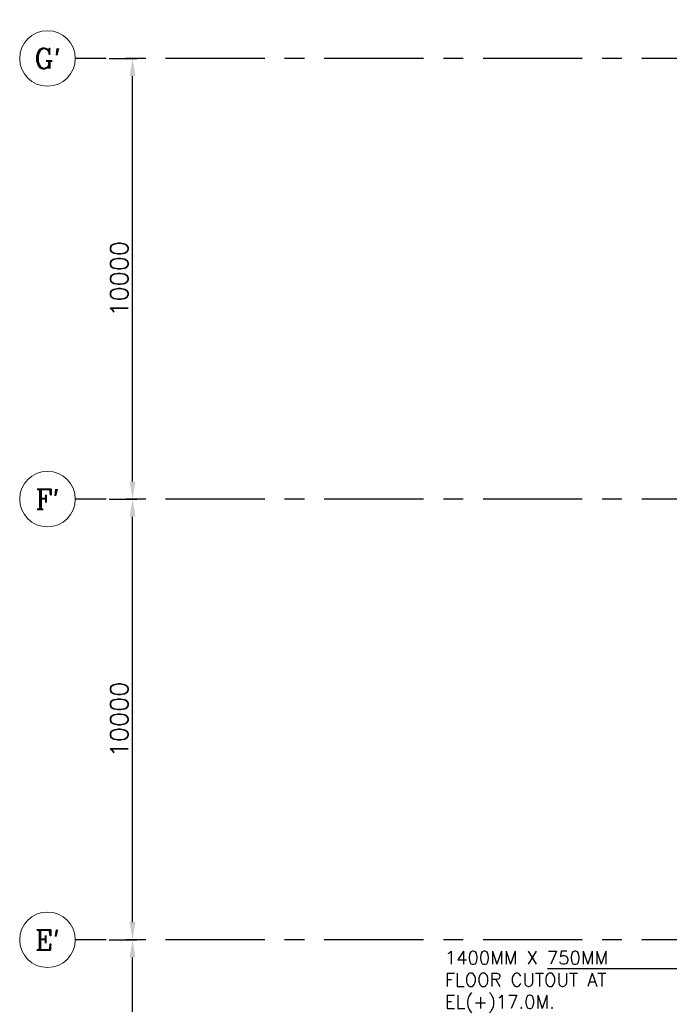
# Model space of a CAD drawing. Header units: inches. Extents: x 0 to 1564127, y -23460 to 23144100.
# Tile 129 of 215: x 521154 to 535889, y 159261 to 181605. Entities that reach past the tile are written whole.
import ezdxf
from ezdxf.enums import TextEntityAlignment as Align

# ---------------------------------------------------------------- set-up
doc = ezdxf.new("R2010")
doc.units = ezdxf.units.IN
doc.header["$LTSCALE"] = 1800
doc.header["$MEASUREMENT"] = 0
doc.linetypes.add('CENTER', pattern=[2, 1.25, -0.25, 0.25, -0.25])
doc.layers.get('0').update_dxf_attribs({"color": 253, "lineweight": 9})
for name, color, linetype in [('1', 7, 'Continuous'), ('DIM', 4, 'Continuous'), ('GRID', 251, 'CENTER'), ('TEXT', 3, 'Continuous')]:
    doc.layers.add(name, color=color, linetype=linetype)
for name, color, linetype, lineweight in [('CL', 8, 'CENTER', 15), ('dimension line', 4, 'Continuous', 13), ('WALL HATCH', 251, 'Continuous', 13)]:
    doc.layers.add(name, color=color, linetype=linetype, lineweight=lineweight)
doc.styles.add('COMPLEX', font='complex')
doc.styles.add('ROAMNS', font='ROMANS.shx')
doc.styles.add('ROMANS', font='romans.shx')
doc.dimstyles.new('DIM INT 2.5', dxfattribs={"dimtxt": 250, "dimasz": 180, "dimexe": 100, "dimexo": 100, "dimgap": 100, "dimtad": 1, "dimdec": 0, "dimzin": 13, "dimdsep": 46, "dimlunit": 5, "dimtxsty": 'ROAMNS', "dimcen": 0.09, "dimclrd": 9, "dimclre": 9, "dimclrt": 4, "dimadec": 0, "dimazin": 0, "dimtfac": 1, "dimtdec": 0, "dimtix": 1, "dimtmove": 2, "dimatfit": 3, "dimfxl": 1, "dimtolj": 1, "dimtzin": 13, "dimarcsym": 0})
doc.dimstyles.new('DIM100 x2', dxfattribs={"dimscale": 0, "dimtxt": 400, "dimasz": 400, "dimexe": 100, "dimexo": 100, "dimgap": 100, "dimtad": 1, "dimdec": 0, "dimzin": 13, "dimdsep": 46, "dimtxsty": 'ROMANS', "dimblk2": 'OBLIQUE', "dimcen": 100, "dimdle": 100, "dimclrd": 9, "dimclre": 9, "dimclrt": 4, "dimadec": 0, "dimazin": 0, "dimtfac": 1.1, "dimtdec": 0, "dimtix": 1, "dimtmove": 2, "dimatfit": 3, "dimfxl": 1, "dimtolj": 1, "dimtzin": 13, "dimarcsym": 0})

# ---------------------------------------------------------------- blocks, each defined once
blk = doc.blocks.new('*D178')
at = {"layer": 'Defpoints', "color": 0, "transparency": 16777216}
for p in [(523083, 160725), (523713, 160725), (523083, 148725)]:
    blk.add_point(p, dxfattribs=at)
at = {"layer": 'dimension line', "color": 9, "lineweight": -2, "transparency": 16777216}
for p, q in [((523183, 160725), (523813, 160725)), ((523713, 149125), (523713, 160325)), ((523183, 148725), (523813, 148725))]:
    blk.add_line(p, q, dxfattribs=at)
at = {"layer": 'dimension line', "color": 9, "transparency": 16777216}
for points in [[(523646, 160325), (523780, 160325), (523713, 160725)], [(523646, 149125), (523780, 149125), (523713, 148725)]]:
    blk.add_solid(points, dxfattribs=at)
at = {"layer": 'dimension line', "color": 4, "transparency": 16777216, "insert": (523413, 154725), "char_height": 400, "attachment_point": 5, "rotation": 90, "style": 'ROMANS'}
blk.add_mtext('\\A1;12000', dxfattribs=at)
blk = doc.blocks.new('_Oblique')
at = {"color": 0, "linetype": 'ByBlock', "lineweight": -2}
blk.add_line((-0.5, -0.5), (0.5, 0.5), dxfattribs=at)
blk = doc.blocks.new('*D179')
at = {"layer": 'Defpoints', "color": 0, "transparency": 16777216}
for p in [(523083, 170725), (523713, 170725), (523083, 160725)]:
    blk.add_point(p, dxfattribs=at)
at = {"layer": 'dimension line', "color": 9, "lineweight": -2, "transparency": 16777216}
for p, q in [((523183, 170725), (523813, 170725)), ((523713, 161125), (523713, 170325)), ((523183, 160725), (523813, 160725))]:
    blk.add_line(p, q, dxfattribs=at)
at = {"layer": 'dimension line', "color": 9, "transparency": 16777216}
for points in [[(523646, 170325), (523780, 170325), (523713, 170725)], [(523646, 161125), (523780, 161125), (523713, 160725)]]:
    blk.add_solid(points, dxfattribs=at)
at = {"layer": 'dimension line', "color": 4, "transparency": 16777216, "insert": (523413, 165725), "char_height": 400, "attachment_point": 5, "rotation": 90, "style": 'ROMANS'}
blk.add_mtext('\\A1;10000', dxfattribs=at)
blk = doc.blocks.new('*D202')
at = {"layer": 'Defpoints', "color": 0, "transparency": 16777216}
for p in [(523083, 180725), (523713, 180725), (523083, 170725)]:
    blk.add_point(p, dxfattribs=at)
at = {"layer": 'dimension line', "color": 9, "lineweight": -2, "transparency": 16777216}
for p, q in [((523183, 180725), (523813, 180725)), ((523713, 171125), (523713, 180325)), ((523183, 170725), (523813, 170725))]:
    blk.add_line(p, q, dxfattribs=at)
at = {"layer": 'dimension line', "color": 9, "transparency": 16777216}
for points in [[(523646, 180325), (523780, 180325), (523713, 180725)], [(523646, 171125), (523780, 171125), (523713, 170725)]]:
    blk.add_solid(points, dxfattribs=at)
at = {"layer": 'dimension line', "color": 4, "transparency": 16777216, "insert": (523413, 175725), "char_height": 400, "attachment_point": 5, "rotation": 90, "style": 'ROMANS'}
blk.add_mtext('\\A1;10000', dxfattribs=at)
blk = doc.blocks.new('GRD')
at = {"layer": 'CL', "linetype": 'Continuous'}
blk.add_circle((0, 419.99985), 419.99985, dxfattribs=at)
at = {"layer": 'CL', "color": 4, "style": 'COMPLEX'}
blk.add_attdef('GRD', text='', height=300, dxfattribs=at).set_placement((0, 419.99985), align=Align.MIDDLE)

msp = doc.modelspace()

# ---------------------------------------------------------------- hatches: boundary and pattern name
at = {"layer": 'WALL HATCH'}
h = msp.add_hatch(dxfattribs=at)
h.set_pattern_fill('ANSI32', color=256, scale=750, style=0)
h.set_pattern_definition([(45, (0, 15), (-198.87378, 198.87378), []), (45, (132.58, 15), (-198.87378, 198.87378), [])])
h.paths.add_polyline_path([(559213.7, 181605.31), (548713.7, 181605.31), (548713.7, 181375.31), (559213.7, 181375.31)])
h.paths.add_polyline_path([(560138.7, 181605.31), (559213.7, 181605.31), (559213.7, 181375.31), (559908.7, 181375.31), (559908.7, 180740.31), (560138.7, 180740.31)])
h.paths.add_polyline_path([(538213.7, 181605.31), (537288.7, 181605.31), (537288.7, 180740.31), (537518.7, 180740.31), (537518.7, 181375.31), (538213.7, 181375.31)])
h.paths.add_polyline_path([(547963.7, 181605.31), (547963.7, 181375.31), (548713.7, 181375.31), (548713.7, 181605.31)])
h.paths.add_polyline_path([(546763.7, 181375.31), (546763.7, 181605.31), (538213.7, 181605.31), (538213.7, 181375.31)])
edge = h.paths.add_edge_path()
edge.add_line((559908.7, 167540.47), (559908.7, 160740.31))
edge.add_line((559908.7, 160740.31), (560138.7, 160740.31))
edge.add_line((560138.7, 160740.31), (560138.7, 161975.31))
edge.add_line((560138.7, 161975.31), (559908.7, 161975.31))
h.paths.add_polyline_path([(560138.7, 150225.31), (559908.7, 150225.31), (559908.7, 149375.31), (560138.7, 149375.31)])
h.paths.add_polyline_path([(559908.7, 159225.31), (560138.7, 159225.31), (560138.7, 160740.31), (559908.7, 160740.31)])
h.paths.add_polyline_path([(560138.7, 156225.31), (559908.7, 156225.31), (559908.7, 153225.31), (560138.7, 153225.31)])
h.paths.add_polyline_path([(559908.7, 169475.31), (560138.7, 169475.31), (560138.7, 170740.31), (559908.7, 170740.31)])
h.paths.add_polyline_path([(560138.7, 166975.31), (559908.7, 166975.31), (559908.7, 164475.31), (560138.7, 164475.31)])
h.paths.add_polyline_path([(560138.7, 171975.31), (559908.7, 171975.31), (559908.7, 170740.31), (560138.7, 170740.31)])
h.paths.add_polyline_path([(559908.7, 179475.31), (560138.7, 179475.31), (560138.7, 180740.31), (559908.7, 180740.31)])
h.paths.add_polyline_path([(560138.7, 176475.31), (559908.7, 176475.31), (559908.7, 174975.31), (560138.7, 174975.31)])
h.paths.add_polyline_path([(537288.7, 179475.31), (537518.7, 179475.31), (537518.7, 180740.31), (537288.7, 180740.31)])
h.paths.add_polyline_path([(537518.7, 171975.31), (537288.7, 171975.31), (537288.7, 170740.31), (537518.7, 170740.31)])
h.paths.add_polyline_path([(537288.7, 174975.31), (537518.7, 174975.31), (537518.7, 176475.31), (537288.7, 176475.31)])
h.paths.add_polyline_path([(537288.7, 169475.31), (537518.7, 169475.31), (537518.7, 170740.31), (537288.7, 170740.31)])
h.paths.add_polyline_path([(537518.7, 161975.31), (537288.7, 161975.31), (537288.7, 160740.31), (537518.7, 160740.31)])
h.paths.add_polyline_path([(537288.7, 164475.31), (537518.7, 164475.31), (537518.7, 166975.31), (537288.7, 166975.31)])
h.paths.add_polyline_path([(537288.7, 159225.31), (537518.7, 159225.31), (537518.7, 160740.31), (537288.7, 160740.31)])
h.paths.add_polyline_path([(537518.7, 150225.31), (537288.7, 150225.31), (537288.7, 149605.31), (526788.7, 149605.31), (526788.7, 149390.31), (537518.7, 149390.31)])
h.paths.add_polyline_path([(537288.7, 153225.31), (537518.7, 153225.31), (537518.7, 156225.31), (537288.7, 156225.31)])

# ---------------------------------------------------------------- linework, layer by layer
at = {"layer": 'GRID'}
for p, q in [((562713.7, 180725.31), (522413.7, 180725.31)), ((562713.7, 170725.31), (522413.7, 170725.31)), ((562713.7, 160725.31), (522413.7, 160725.31))]:
    msp.add_line(p, q, dxfattribs=at)

# ---------------------------------------------------------------- block references
at = {"layer": 'DIM', "xscale": 1.5, "yscale": 1.5, "zscale": 1.5}
for p, values in [((521783.7, 180095.31), {'GRD': "G'"}), ((521783.7, 170095.31), {'GRD': "F'"}), ((521783.7, 160095.31), {'GRD': "E'"})]:
    msp.add_blockref('GRD', p, dxfattribs=at).add_auto_attribs(values)

# ---------------------------------------------------------------- texts
at = {"layer": 'TEXT', "insert": (530797.54, 160468.45), "char_height": 300, "width": 4691.1448, "attachment_point": 1, "style": 'ROMANS'}
msp.add_mtext('1400MM X 750MM FLOOR CUTOUT AT EL(+)17.0M.', dxfattribs=at)

# ---------------------------------------------------------------- dimensions: what is measured, and where the dimension line sits
at = {"layer": 'dimension line'}
for base, p1, p2, picture, middle in [((523712.86, 180725.31), (523083.22, 170725.31), (523083.22, 180725.31), '*D202', (523412.86, 175725.31)), ((523712.86, 170725.31), (523083.22, 160725.31), (523083.22, 170725.31), '*D179', (523412.86, 165725.31)), ((523712.86, 160725.31), (523083.22, 148725.31), (523083.22, 160725.31), '*D178', (523412.86, 154725.31))]:
    dim = msp.add_linear_dim(base=base, p1=p1, p2=p2, angle=90, dimstyle='DIM100 x2', override={"dimscale": 1}, dxfattribs=at)
    dim.commit()
    dim.dimension.update_dxf_attribs({"geometry": picture, "text_midpoint": middle})

# ---------------------------------------------------------------- leaders
at = {"layer": '1'}
msp.add_leader([(538708.7, 160959.44), (536266.3, 160069.37), (533128.59, 160069.37)], dimstyle='DIM INT 2.5', override={"dimgap": 100, "dimtad": 0}, dxfattribs=at)

doc.saveas('drawing.dxf')
